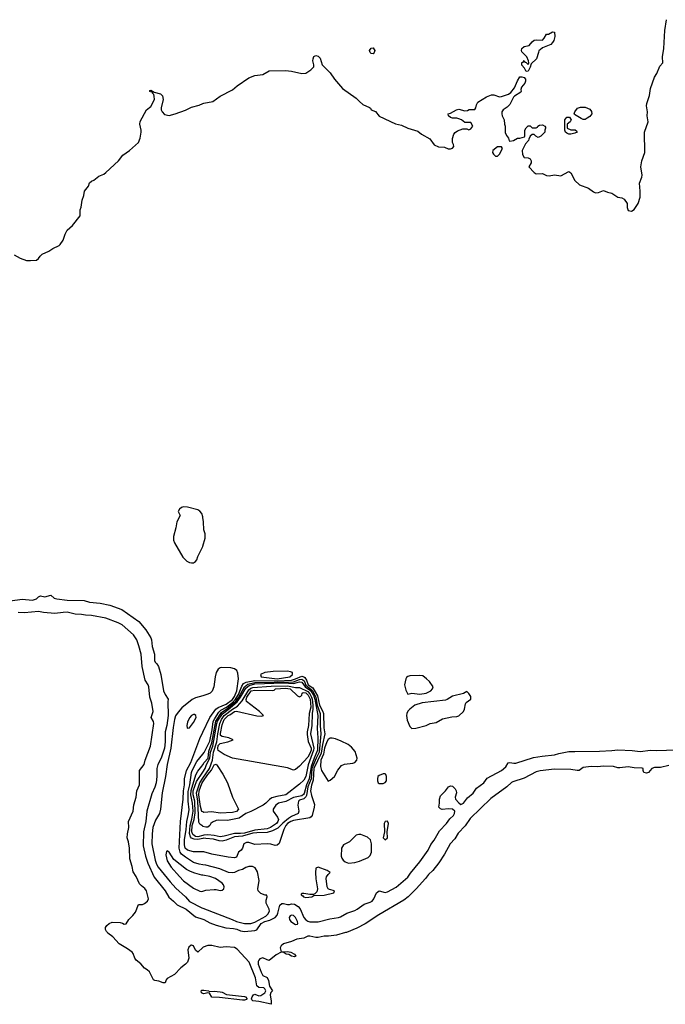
# Model space of a CAD drawing. Header units: inches. Extents: x 2347120 to 2490770, y 707513 to 877705.
# Tile 48 of 132: x 2368204 to 2374536, y 809297 to 818953. Entities that reach past the tile are written whole.
import ezdxf

# ---------------------------------------------------------------- set-up
doc = ezdxf.new("R2010")
doc.units = ezdxf.units.IN
doc.header["$MEASUREMENT"] = 0
for name, color, linetype in [('C3860', 7, 'Continuous'), ('C3861', 7, 'Continuous'), ('C3870', 7, 'Continuous'), ('C3871', 7, 'Continuous')]:
    doc.layers.add(name, color=color, linetype=linetype)

msp = doc.modelspace()

# ---------------------------------------------------------------- linework, layer by layer
at = {"layer": 'C3860', "color": 5, "elevation": 60}
for points in [[(2370000, 809854.4), (2369950, 809808.5), (2369927.9, 809827.9), (2369910, 809869.5), (2369890, 809878), (2369884.4, 809875.6), (2369863.7, 809856.3), (2369854.9, 809830), (2369861.7, 809750), (2369848.9, 809710), (2369831.4, 809690), (2369784.5, 809655.5), (2369723.6, 809590), (2369650.9, 809549.1), (2369641.5, 809538.5), (2369630, 809508.7), (2369610, 809508.9), (2369570, 809524.2), (2369529.8, 809529.8), (2369517.5, 809537.5), (2369475.9, 809615.9), (2369456, 809636), (2369429.8, 809650), (2369392.7, 809692.7), (2369347.6, 809730), (2369332.4, 809750), (2369317, 809797), (2369307.5, 809807.5), (2369261.6, 809841.6), (2369179.8, 809890), (2369117.4, 809957.4), (2369070, 809994), (2369064.7, 810000)], [(2370000, 809404.6), (2369987.6, 809410), (2369983.5, 809430), (2369990, 809435.9), (2370000, 809436.5)]]:
    msp.add_lwpolyline(points, dxfattribs=at)
at = {"layer": 'C3861', "color": 5}
for points, elevation in [([(2368150, 816646), (2368210, 816613), (2368270, 816590.6), (2368310, 816590.4), (2368370, 816594.8), (2368389, 816610), (2368404.5, 816635.5), (2368425.1, 816654.9), (2368490, 816684), (2368528.7, 816710), (2368590, 816739.1), (2368600.9, 816750), (2368632.3, 816790), (2368649.4, 816850.6), (2368668.7, 816890), (2368723.7, 816936.3), (2368796, 817030), (2368799, 817090), (2368806.6, 817113.4), (2368815.5, 817184.5), (2368832.1, 817227.9), (2368840.9, 817270), (2368878, 817322), (2368890, 817352), (2368908, 817370), (2368930, 817378.8), (2368981.3, 817418.7), (2369030, 817439.3), (2369050, 817453), (2369172.7, 817570), (2369215.6, 817624.4), (2369281.2, 817670), (2369369.2, 817750), (2369386, 817790), (2369397.2, 817850), (2369397.2, 817870), (2369382.7, 817930), (2369385.4, 817954.6), (2369449.2, 818070), (2369490, 818102.8), (2369527.3, 818170), (2369524.2, 818204.2), (2369519.1, 818219.1), (2369507.3, 818232.7), (2369507.3, 818247.3), (2369496.9, 818243.1), (2369482, 818250), (2369482, 818258), (2369490, 818262), (2369522, 818242), (2369584.9, 818224.9), (2369605.4, 818205.4), (2369610.8, 818170), (2369591.3, 818090), (2369592, 818070), (2369602, 818050), (2369624.5, 818024.5), (2369670, 818014.8), (2369730, 818030.6), (2369830, 818066.7), (2369890, 818094.9), (2369964.9, 818115.1), (2370000, 818129.8)], 80), ([(2370000, 814072.4), (2369999, 814079), (2369989.5, 814110), (2369972.3, 814132.3), (2369950, 814147.6), (2369850, 814172.3), (2369810, 814175.2), (2369790.4, 814170), (2369770, 814154.4), (2369757.1, 814130), (2369778.4, 814090), (2369745, 814030), (2369736.8, 813970), (2369714.2, 813885.8), (2369714.2, 813850), (2369723.1, 813823.1), (2369803.2, 813683.2), (2369844.6, 813644.6), (2369869.6, 813629.6), (2369890, 813625.2), (2369910, 813627.4), (2369930, 813639), (2369942.3, 813657.7), (2369952.5, 813690), (2370000, 813786.9)], 80), ([(2368110, 813253.2), (2368230, 813269.6), (2368330, 813260.3), (2368367.7, 813272.3), (2368390, 813293.6), (2368410, 813302.8), (2368450, 813293.9), (2368510, 813308.6), (2368541.2, 813281.2), (2368570, 813272.2), (2368670, 813260.3), (2368835.8, 813255.8), (2368890, 813242.4), (2368993.7, 813230), (2369090, 813210), (2369205, 813170), (2369374.2, 813050), (2369442.9, 812970), (2369491, 812890), (2369497.5, 812870), (2369505.1, 812805.1), (2369526.4, 812730), (2369527.8, 812667.8), (2369533.1, 812653.1), (2369550, 812637.8), (2369565.6, 812610), (2369590.1, 812530), (2369615.1, 812370), (2369630, 812335.2), (2369660.8, 812290), (2369657.6, 812262.4), (2369661.5, 812130), (2369648.7, 812030), (2369630.5, 811970), (2369630.7, 811870), (2369624.2, 811810), (2369592.5, 811710), (2369560.5, 811650), (2369548.9, 811610), (2369548.8, 811530), (2369541.5, 811470), (2369530, 811426.6), (2369499.8, 811360.2), (2369451.3, 811190), (2369440.9, 811090), (2369419.9, 810990), (2369415.5, 810850), (2369438.5, 810750), (2369462.2, 810682.2), (2369523.2, 810543.2), (2369630.7, 810410.7), (2369667.9, 810347.9), (2369714.2, 810310), (2369750, 810273.4), (2369835.4, 810230), (2369930, 810156.6), (2370000, 810131.7)], 60), ([(2369064.7, 810000), (2369056, 810010), (2369046.8, 810030), (2369046.2, 810050), (2369058.7, 810070), (2369082.7, 810090), (2369110, 810101.6), (2369190, 810100.3), (2369213.3, 810093.3), (2369230, 810082), (2369250, 810084.9), (2369273.3, 810130), (2369313.2, 810166.8), (2369338.8, 810201.2), (2369370, 810276.3), (2369410, 810275), (2369430, 810284.5), (2369457.2, 810310), (2369466.2, 810330), (2369449.4, 810410), (2369433.2, 810433.2), (2369398.2, 810458.2), (2369378.9, 810478.9), (2369348, 810550), (2369316.2, 810596.2), (2369306.9, 810650), (2369284, 810724), (2369280.3, 810830), (2369270.7, 810890.7), (2369259.2, 810930), (2369260.7, 810970), (2369273.3, 811030), (2369273, 811090), (2369316.7, 811190), (2369325.2, 811254.8), (2369347.2, 811330), (2369353.9, 811390), (2369379.4, 811450), (2369378.7, 811590), (2369426, 811650), (2369435.2, 811690), (2369487.7, 811830), (2369520.6, 812050), (2369516.4, 812070), (2369494.4, 812110), (2369514.4, 812170), (2369500.3, 812250), (2369480.1, 812310), (2369469.9, 812410), (2369463.2, 812430), (2369435.8, 812475.8), (2369406, 812610), (2369395.6, 812730), (2369374, 812814), (2369351.7, 812871.7), (2369320.8, 812920.8), (2369210, 813019.4), (2369170, 813039.5), (2369050, 813083.8), (2368910, 813109.5), (2368850, 813112), (2368810, 813120.5), (2368750, 813124.3), (2368670, 813141.3), (2368630, 813141), (2368550, 813129.3), (2368438.6, 813138.6), (2368390, 813148.5), (2368250, 813135.9), (2368190, 813140.3)], 60), ([(2370000, 812323.2), (2369930, 812302.5), (2369894.6, 812285.4), (2369795.4, 812204.6), (2369757.2, 812162.8), (2369732.7, 812127.3), (2369721.5, 812090), (2369708, 812011.9), (2369686.3, 811810), (2369650.1, 811650), (2369634.1, 811530), (2369601.8, 811370), (2369585.1, 811210), (2369574.4, 811170), (2369537.5, 811102.5), (2369510.5, 811030), (2369502.4, 810970), (2369501.2, 810870), (2369533.5, 810710), (2369546.9, 810670), (2369562, 810642), (2369678.9, 810498.9), (2369737.1, 810437.1), (2369830, 810352.8), (2369870, 810305.9), (2369990, 810242.4), (2370000, 810238.6)], 80), ([(2370000, 810664.6), (2369962.9, 810670), (2369910, 810689), (2369830, 810738.6), (2369791.7, 810770), (2369779.1, 810790), (2369768.7, 810830), (2369780.2, 811090), (2369806.1, 811310), (2369809.9, 811389.9), (2369821.4, 811450), (2369821.2, 811510), (2369841.5, 811590), (2369881.4, 811670), (2369970, 811903.1), (2370000, 811966.2)], 80), ([(2370000, 810791.8), (2369910, 810793.1), (2369850, 810810.4), (2369827.7, 810830), (2369819.8, 810859.8), (2369821.6, 810910), (2369838.6, 811010), (2369843.2, 811090), (2369857.8, 811150), (2369864.9, 811204.9), (2369855.2, 811290), (2369855.5, 811384.6), (2369872.7, 811450), (2369888.8, 811570), (2369895.8, 811590), (2369942.7, 811677.3), (2370000, 811751.2)], 60), ([(2370000, 810923), (2369950, 810913.5), (2369915.6, 810915.6), (2369888.1, 810928.1), (2369879, 810939), (2369871.1, 810971.1), (2369874.8, 811050), (2369892.4, 811112.4), (2369904.1, 811190), (2369900, 811270), (2369884.1, 811350), (2369885.9, 811394.1), (2369932.9, 811547.1), (2369950, 811583.5), (2369990, 811631.6), (2370000, 811647)], 40), ([(2370000, 810952.6), (2369950, 810940.6), (2369930, 810942.4), (2369902.6, 810962.6), (2369894.1, 810990), (2369897.4, 811050), (2369915.8, 811110), (2369924.8, 811175.2), (2369921.3, 811290), (2369904.7, 811350), (2369905.9, 811390), (2369938, 811482), (2370000, 811573.4)], 20), ([(2370000, 811042.8), (2369970, 811064.5), (2369962.6, 811082.6), (2369952.9, 811290), (2369938.2, 811370), (2369969.5, 811470.5), (2370000, 811514.4)], -20), ([(2370000, 811184.4), (2369990, 811189), (2369977.4, 811237.4), (2369961.2, 811350), (2369965.5, 811390), (2369990, 811464), (2370000, 811478.7)], -40), ([(2370000, 810562.4), (2369990, 810564.2), (2369923.2, 810583.2), (2369878.4, 810598.4), (2369839.8, 810619.8), (2369716.8, 810716.8), (2369670, 810788.4), (2369650, 810803), (2369643.2, 810796.8), (2369636, 810764), (2369650, 810703.8), (2369690, 810641.3), (2369770, 810549.4), (2369810, 810508.5), (2369910, 810437.3), (2369970, 810407.3), (2369990, 810403.8), (2370000, 810406.4)], 120)]:
    msp.add_lwpolyline(points, dxfattribs=dict(at, elevation=elevation))
at = {"layer": 'C3861', "color": 5, "elevation": 120}
msp.add_lwpolyline([(2369910, 812139.7), (2369888.8, 812130), (2369870, 812106.9), (2369850, 812063.6), (2369843.5, 812030), (2369846.7, 812010), (2369850, 812006.3), (2369870, 812008.9), (2369910, 812061.1), (2369934.7, 812110), (2369932.7, 812130), (2369918.6, 812138.6)], close=True, dxfattribs=at)
at = {"layer": 'C3870', "color": 5, "elevation": 60}
for points in [[(2371400.6, 810000), (2371310, 809975.7), (2371234.3, 809965.7), (2371190, 809965.3), (2371130, 809952.4), (2371110, 809951.5), (2371050, 809965.4), (2371030, 809964.9), (2370990, 809947.1), (2370923.1, 809936.9), (2370870, 809913.2), (2370792.9, 809890), (2370768.6, 809871.4), (2370758, 809850), (2370770, 809813.4), (2370790, 809810.2), (2370830, 809816.2), (2370862.8, 809810), (2370898, 809790), (2370910.8, 809770), (2370898, 809762), (2370870.7, 809769.3), (2370845.3, 809785.3), (2370819, 809790), (2370789.6, 809809.6), (2370770, 809808), (2370718.5, 809781.5), (2370650, 809727.3), (2370630, 809731.8), (2370590, 809753), (2370558.3, 809741.7), (2370548.6, 809731.4), (2370544.2, 809715.8), (2370544.2, 809690), (2370572.2, 809612.2), (2370590, 809578.8), (2370630, 809558.8), (2370644.9, 809530), (2370655.8, 809475.8), (2370684.7, 809430), (2370667.7, 809412.3), (2370660.4, 809390), (2370671, 809329), (2370670, 809297.2), (2370550, 809323.9), (2370490, 809329.8), (2370481.5, 809341.5), (2370478, 809350), (2370484.8, 809370), (2370498, 809390), (2370510, 809397.6), (2370550, 809381.2), (2370570, 809384.7), (2370607, 809410), (2370617.2, 809430), (2370616, 809436), (2370609.5, 809449.5), (2370597.6, 809457.6), (2370550, 809462.9), (2370530, 809477.2), (2370516.5, 809556.5), (2370455.9, 809710), (2370338.3, 809838.3), (2370310, 809855), (2370230, 809862.1), (2370170, 809853.4), (2370090, 809873.6), (2370050, 809872.6), (2370002.9, 809857.1), (2370000, 809854.4)], [(2370000, 809436.5), (2370010, 809437.1), (2370058, 809430), (2370062.8, 809422.8), (2370110, 809426), (2370170, 809421.1), (2370190, 809416.6), (2370233.3, 809393.3), (2370410, 809373.1), (2370418.7, 809370), (2370435.5, 809350), (2370430, 809345.1), (2370410, 809338), (2370390, 809337.8), (2370164.2, 809364.2), (2370090, 809368.1), (2370065.3, 809405.3), (2370050, 809409.7), (2370010, 809400.2), (2370000, 809404.6)]]:
    msp.add_lwpolyline(points, dxfattribs=at)
at = {"layer": 'C3871', "color": 5}
for points, elevation in [([(2370000, 818129.8), (2370010, 818134), (2370097.2, 818150), (2370170, 818201.6), (2370290, 818266), (2370336, 818304), (2370450, 818381.6), (2370510, 818405.5), (2370590, 818416.3), (2370650, 818450.7), (2370810, 818453.4), (2370870, 818447.7), (2370970, 818424.9), (2371011.8, 818428.2), (2371058.6, 818461.4), (2371088.7, 818490), (2371089.2, 818510), (2371079.5, 818550), (2371080.9, 818570), (2371090, 818591.3), (2371110, 818602.8), (2371130, 818594.8), (2371150, 818576), (2371170, 818512), (2371250, 818431.3), (2371291, 818370), (2371370, 818277.3), (2371504.4, 818184.4), (2371536.3, 818150), (2371570, 818123), (2371633.7, 818093.7), (2371644.5, 818084.5), (2371651.3, 818070), (2371692.2, 818052.2), (2371730, 818007.7), (2371890, 817930.7), (2371950, 817919.1), (2372010.5, 817890.5), (2372110, 817858.8), (2372144.7, 817830), (2372225.2, 817785.2), (2372270, 817726), (2372310, 817706), (2372370, 817702), (2372406.4, 817686.4), (2372430, 817686), (2372450, 817692), (2372462, 817710), (2372459, 817730), (2372448.7, 817750), (2372448.4, 817788.4), (2372462, 817830), (2372473.6, 817846.4), (2372498, 817862), (2372550, 817882), (2372590, 817882), (2372610, 817874), (2372630, 817882), (2372648, 817910), (2372630, 817946), (2372570, 817946), (2372538, 817970), (2372510, 817982), (2372490, 817988.7), (2372450, 817989), (2372430, 817995.3), (2372408.7, 818010), (2372406, 818030), (2372430, 818038), (2372489.4, 818070.6), (2372510, 818074.8), (2372570, 818060.7), (2372597.2, 818062.8), (2372611.6, 818071.6), (2372667.3, 818072.7), (2372678, 818090), (2372683.1, 818116.9), (2372696.4, 818143.6), (2372783.7, 818196.3), (2372830, 818216), (2372855.3, 818215.3), (2372910, 818196), (2372930, 818198.8), (2372997.2, 818222.8), (2373022, 818238), (2373055.5, 818284.5), (2373085.6, 818354.4), (2373110, 818394), (2373130, 818394), (2373150, 818384.7), (2373164.7, 818370), (2373166, 818350), (2373158.8, 818330), (2373124.7, 818290), (2373118, 818270), (2373122, 818250), (2373118, 818242), (2373055.3, 818204.7), (2373046, 818194), (2373010, 818122), (2372983.5, 818096.5), (2372944.7, 818070), (2372931.3, 818050), (2372931.3, 818030), (2372936, 818010), (2372956, 817970), (2372958, 817930), (2372964.7, 817910), (2372965.4, 817845.4), (2372976.9, 817816.9), (2372998, 817790), (2373004.7, 817764.7), (2373010, 817762), (2373046, 817770), (2373086, 817790), (2373110, 817791.3), (2373154.6, 817805.4), (2373158, 817810), (2373159.6, 817870), (2373170, 817891.3), (2373190, 817911.3), (2373210.7, 817910.7), (2373230, 817892), (2373270, 817894), (2373282, 817898), (2373286, 817910), (2373300.4, 817919.6), (2373330, 817922), (2373354, 817910), (2373359.6, 817899.6), (2373362, 817890), (2373354, 817870), (2373354, 817850), (2373314, 817810), (2373290, 817798), (2373266, 817810), (2373250, 817826), (2373230, 817828), (2373212, 817810), (2373196.9, 817783.1), (2373194.8, 817770), (2373164.5, 817735.5), (2373132, 817670), (2373136, 817630), (2373150, 817602), (2373190, 817598), (2373210, 817587.7), (2373220.3, 817570), (2373219.5, 817550), (2373196.3, 817510), (2373250, 817455.5), (2373270, 817442), (2373330, 817444.7), (2373370, 817424), (2373396.5, 817423.5), (2373450, 817432), (2373510, 817422), (2373590, 817464.9), (2373610.3, 817450.3), (2373650, 817374.8), (2373695.2, 817335.2), (2373782, 817302), (2373830, 817264.9), (2373850, 817256.3), (2373880.9, 817259.1), (2373930, 817278), (2373970, 817261), (2374010, 817251), (2374070, 817211.3), (2374110, 817206.8), (2374133.2, 817193.2), (2374161, 817150), (2374161, 817110), (2374170, 817082), (2374203.1, 817076.9), (2374230, 817091.3), (2374270, 817152), (2374290, 817214), (2374289.4, 817270), (2374280.9, 817350), (2374305.6, 817410), (2374307.8, 817430), (2374295.6, 817510), (2374305.1, 817570), (2374333.3, 817650), (2374332.7, 817850), (2374366.6, 817950), (2374358.4, 818010), (2374360.7, 818050), (2374351.8, 818110), (2374353.6, 818130), (2374380.7, 818210), (2374390, 818278), (2374431.1, 818388.9), (2374453.3, 818426.7), (2374482.5, 818497.5), (2374512.7, 818530), (2374509.5, 818590), (2374522, 818670), (2374532, 818848), (2374546.8, 818953.2)], 80), ([(2370000, 813786.9), (2370001.5, 813790), (2370022.3, 813870), (2370022.8, 813910), (2370009.1, 813949.1), (2370006.4, 814030), (2370000, 814072.4)], 80), ([(2370000, 811966.2), (2370068.4, 812110), (2370129.1, 812190), (2370150, 812208.9), (2370230, 812241.2), (2370290, 812287.7), (2370310, 812315.4), (2370334.9, 812370), (2370349.6, 812489.6), (2370345.1, 812545.1), (2370335.3, 812570), (2370310, 812587), (2370276, 812596), (2370180.5, 812599.5), (2370170, 812598), (2370150, 812585.5), (2370132.5, 812550), (2370122.2, 812510), (2370108.3, 812410), (2370092.1, 812367.9), (2370072.8, 812350), (2370050, 812338.1), (2370000, 812323.2)], 80), ([(2370000, 811751.2), (2370012.6, 811767.4), (2370070, 811879.2), (2370093.2, 811990), (2370102.1, 812070), (2370118.4, 812101.6), (2370158.2, 812161.8), (2370178.3, 812181.7), (2370231.4, 812210), (2370290, 812256.9), (2370321.7, 812290), (2370350, 812336.9), (2370382.2, 812417.8), (2370398.2, 812441.8), (2370423.8, 812456.2), (2370510, 812473.2), (2370730, 812469.2), (2370870, 812477.3), (2370910, 812488.2), (2370970, 812513.7), (2370990, 812510), (2371001.4, 812501.4), (2371017, 812477), (2371031.8, 812430), (2371079.2, 812399.2), (2371123.7, 812323.7), (2371144.5, 812230), (2371174.6, 812174.6), (2371182.5, 812150), (2371187.2, 812010), (2371196.2, 811950), (2371173.3, 811846.7), (2371160.1, 811759.9), (2371088.5, 811610), (2371083.2, 811496.8), (2371067.2, 811447.2), (2371056.6, 811390), (2371064.7, 811344.7), (2371096.2, 811256.2), (2371093.5, 811230), (2371071.2, 811150), (2371063.6, 811136.4), (2371050, 811125.2), (2370890, 811099), (2370862.5, 811090), (2370832, 811070), (2370813.7, 811050), (2370793.3, 811010), (2370750, 810875.8), (2370730, 810857.3), (2370710, 810854), (2370667.2, 810867.2), (2370630.7, 810870.7), (2370510, 810863.9), (2370450, 810882.8), (2370430, 810884.3), (2370403.2, 810870), (2370390, 810828.2), (2370376.1, 810810), (2370350.6, 810789.4), (2370330, 810741.2), (2370310, 810733.4), (2370250, 810739.7), (2370090, 810768), (2370010, 810791.6), (2370000, 810791.8)], 60), ([(2370000, 811647), (2370015, 811670), (2370051.3, 811710), (2370059.7, 811780.3), (2370090, 811861.7), (2370127.5, 812072.5), (2370182.3, 812157.7), (2370250, 812205.2), (2370324.7, 812270), (2370355, 812310), (2370409.3, 812410.7), (2370442.9, 812437.1), (2370510, 812454.3), (2370890, 812460.8), (2370950, 812482.1), (2370970, 812485.2), (2370980.4, 812480.4), (2370993.1, 812470), (2371010, 812426.8), (2371075.1, 812375.1), (2371107.8, 812310), (2371122.7, 812230), (2371151.9, 812150), (2371151.3, 812030), (2371159, 811950), (2371142.1, 811770), (2371111.1, 811710), (2371070.2, 811610), (2371061.2, 811510), (2371031.1, 811430), (2371015.8, 811344.2), (2371009.4, 811330.6), (2370990, 811312.6), (2370950, 811299.9), (2370938.6, 811290), (2370931.5, 811250), (2370942.8, 811190), (2370935.5, 811170), (2370870, 811137.6), (2370841.5, 811118.5), (2370785.9, 811074.1), (2370735.4, 811024.6), (2370683.1, 810996.9), (2370630, 810982.9), (2370530, 810980.1), (2370490, 810974.6), (2370390, 810945.3), (2370310, 810938.1), (2370230, 810906.8), (2370190, 810895.7), (2370159.5, 810899.5), (2370103.7, 810916.3), (2370030, 810924.4), (2370010, 810925), (2370000, 810923)], 40), ([(2370000, 811573.4), (2370024.9, 811610), (2370036.7, 811650), (2370067.9, 811710), (2370074.4, 811770), (2370097.5, 811830), (2370136.6, 812050), (2370145, 812075), (2370192.8, 812147.2), (2370250.4, 812189.6), (2370336.4, 812263.6), (2370371, 812309), (2370422, 812398), (2370455.6, 812424.4), (2370510, 812439.1), (2370790, 812449.4), (2370890, 812444.7), (2370950, 812458.3), (2370970, 812455.5), (2371003.4, 812410), (2371056.1, 812376.1), (2371084.8, 812330), (2371099.4, 812290), (2371127.8, 812130), (2371123.1, 812003.1), (2371129.2, 811910), (2371126.5, 811790), (2371091.1, 811711.1), (2371061.4, 811630), (2371044, 811510), (2371016.7, 811450), (2370994.7, 811365.3), (2370986.7, 811353.3), (2370970, 811342.8), (2370890, 811326.2), (2370815.4, 811284.6), (2370741.5, 811270), (2370715.1, 811250), (2370690.2, 811210), (2370690.2, 811190.2), (2370732.5, 811132.5), (2370742, 811110), (2370735.6, 811090), (2370722.3, 811070), (2370664.7, 811030), (2370630, 811016.6), (2370510, 811005.5), (2370410, 810976.9), (2370370, 810971.2), (2370310, 810971.4), (2370210, 810946.4), (2370170, 810938.7), (2370110, 810953), (2370050, 810957.8), (2370010, 810955), (2370000, 810952.6)], 20), ([(2370000, 811514.4), (2370066.6, 811610), (2370094.4, 811690), (2370106.1, 811770), (2370137, 811870), (2370146.1, 811950), (2370166.1, 812050), (2370184.1, 812090), (2370210, 812128.5), (2370290, 812190.9), (2370339.5, 812220.5), (2370385.7, 812274.3), (2370450, 812381.3), (2370470, 812396.6), (2370490, 812403.9), (2370670, 812418.7), (2370830, 812421.6), (2370910, 812404.1), (2370950, 812403.4), (2371030, 812364.6), (2371050, 812342), (2371065.8, 812310), (2371072.4, 812290), (2371079.4, 812230), (2371080.5, 812190), (2371072.2, 812150), (2371068.5, 812030), (2371055.7, 811950), (2371089.2, 811810), (2371086.9, 811790), (2371033.5, 811646.5), (2371011.4, 811530), (2370990, 811496.7), (2370950, 811457.4), (2370814.7, 811350), (2370724.7, 811335.3), (2370677.7, 811322.3), (2370653.5, 811306.5), (2370618.4, 811270), (2370591.1, 811250), (2370470, 811189.2), (2370420.9, 811170), (2370356.5, 811123.5), (2370241.2, 811098.8), (2370156.9, 811103.1), (2370130, 811100.1), (2370095.5, 811084.5), (2370079.3, 811070), (2370069.2, 811050), (2370050, 811035.2), (2370030, 811032.9), (2370001.6, 811041.6), (2370000, 811042.8)], -20), ([(2370000, 810131.7), (2370010, 810128.1), (2370070, 810097.2), (2370130, 810074.4), (2370226.8, 810046.8), (2370301.1, 810041.1), (2370333.1, 810033.1), (2370370, 810016.8), (2370410, 810012.2), (2370510, 810020.6), (2370530, 810028.3), (2370571.7, 810090), (2370610, 810108.5), (2370656.9, 810123.1), (2370708.7, 810150), (2370728.4, 810170), (2370736.9, 810190), (2370755.1, 810270), (2370775.6, 810284.4), (2370790, 810286.5), (2370830, 810275.8), (2370850, 810275.6), (2370870, 810282.1), (2370898.3, 810278.3), (2370935, 810255), (2370954.2, 810234.2), (2370991.9, 810150), (2371010, 810125.2), (2371030, 810112), (2371050, 810105.5), (2371130, 810104.4), (2371244.4, 810135.6), (2371330, 810148.6), (2371350, 810155.2), (2371411.2, 810190), (2371490, 810216.6), (2371515.3, 810230), (2371581.3, 810278.7), (2371641.7, 810298.3), (2371661.6, 810310), (2371678.8, 810330), (2371704.7, 810390), (2371728.6, 810411.4), (2371790, 810394.2), (2371810, 810399.9), (2371895, 810445), (2372010, 810544.8), (2372036.5, 810583.5), (2372130, 810695.8), (2372209.8, 810810), (2372236.5, 810863.5), (2372270, 810908), (2372322.8, 810997.2), (2372390, 811069.5), (2372423.4, 811116.6), (2372458.5, 811150), (2372469.9, 811170), (2372470.4, 811190.4), (2372449.6, 811210), (2372410, 811215.6), (2372348.5, 811208.5), (2372330, 811214.2), (2372315.8, 811230), (2372321.1, 811270), (2372320.4, 811310), (2372330, 811343.2), (2372378.8, 811390), (2372409.4, 811430.6), (2372430, 811440.9), (2372450, 811436), (2372473.6, 811410), (2372484, 811390), (2372486.8, 811370), (2372475.6, 811330), (2372479.3, 811310), (2372510, 811272.9), (2372530, 811257.8), (2372555.7, 811270), (2372596.5, 811323.5), (2372650, 811367.6), (2372683.4, 811416.6), (2372756.5, 811470), (2372790, 811514.5), (2372930.7, 811589.3), (2372972.6, 811627.4), (2372994.1, 811665.9), (2373010, 811669.5), (2373050, 811660.8), (2373070, 811663.3), (2373242.4, 811717.6), (2373327.7, 811732.3), (2373450, 811743.3), (2373490, 811756.4), (2373590, 811777.9), (2373650, 811775.2), (2373890, 811781.3), (2374010, 811785.3), (2374070, 811792), (2374210, 811786.1), (2374290, 811775.8), (2374390, 811790.1), (2374450, 811786), (2374645.9, 811794.1)], 60), ([(2370000, 811478.7), (2370050, 811552.4), (2370085.8, 811594.2), (2370110, 811646.3), (2370130, 811652.2), (2370139.8, 811639.8), (2370195.4, 811555.4), (2370241.5, 811470), (2370290.2, 811330), (2370349.5, 811210), (2370330, 811187.4), (2370290, 811178.9), (2370170, 811170.6), (2370090, 811183.7), (2370010, 811179.8), (2370000, 811184.4)], -40), ([(2374570, 811637.6), (2374490, 811619.6), (2374430, 811620.2), (2374403.9, 811610), (2374370.2, 811570), (2374350, 811563.7), (2374324.7, 811570), (2374318.3, 811590), (2374319.7, 811610), (2374310, 811614.5), (2374230, 811617.9), (2374170, 811627.5), (2374090, 811615.8), (2374070, 811616.7), (2374028.7, 811628.7), (2373930, 811631.5), (2373870, 811626), (2373810, 811630.9), (2373730, 811619.2), (2373690, 811591.5), (2373670, 811590.5), (2373610, 811601.2), (2373450, 811603), (2373310, 811587.4), (2373270, 811577.9), (2373150, 811513.7), (2373039.6, 811480.4), (2373026.7, 811473.3), (2372982.2, 811430), (2372824.9, 811315.1), (2372621.5, 811118.5), (2372572, 811048), (2372505.2, 810974.8), (2372470, 810920.7), (2372424.7, 810870), (2372370.5, 810770), (2372316.1, 810683.9), (2372255.8, 810610), (2372211.9, 810570), (2372183.3, 810530), (2372091.3, 810428.7), (2372013, 810350), (2371970, 810317.3), (2371724.8, 810175.2), (2371593.1, 810086.9), (2371510, 810044), (2371410, 810002.5), (2371400.6, 810000)], 60), ([(2370000, 810238.6), (2370288.6, 810130), (2370330, 810109.2), (2370410, 810090.4), (2370470, 810089.8), (2370510, 810103.3), (2370618, 810162), (2370638.9, 810181.1), (2370653.5, 810210), (2370652.2, 810230), (2370622.2, 810290), (2370620.6, 810319.4), (2370631.8, 810350), (2370629, 810369), (2370611, 810369), (2370570, 810383.5), (2370541.5, 810410), (2370538.9, 810430), (2370553, 810513), (2370537.3, 810597.3), (2370514.9, 810634.9), (2370487.9, 810647.9), (2370450, 810649.1), (2370421.1, 810638.9), (2370390, 810618.8), (2370350, 810609.1), (2370309.7, 810590.3), (2370290, 810586.1), (2370252.8, 810590), (2370167.4, 810627.4), (2370030, 810660.3), (2370000, 810664.6)], 80), ([(2370000, 810406.4), (2370010, 810409.1), (2370030, 810417.5), (2370110, 810424.2), (2370130, 810424.7), (2370170, 810413.5), (2370190, 810415.3), (2370205.2, 810430), (2370211.2, 810450), (2370203.4, 810470), (2370190, 810484.9), (2370124.1, 810530), (2370068.3, 810550), (2370000, 810562.4)], 120)]:
    msp.add_lwpolyline(points, dxfattribs=dict(at, elevation=elevation))
for points, elevation in [([(2373170, 818446), (2373156.4, 818476.4), (2373128.7, 818508.7), (2373130, 818534), (2373142, 818538), (2373150, 818552), (2373158, 818538), (2373172.7, 818532.7), (2373190, 818514), (2373198, 818530), (2373195.3, 818550), (2373178, 818590), (2373130, 818638), (2373126, 818650), (2373130, 818671), (2373150, 818690.7), (2373199.3, 818700.7), (2373230, 818736), (2373250, 818750.8), (2373270, 818756), (2373330, 818752), (2373348.9, 818771.1), (2373369.2, 818810.8), (2373390, 818812), (2373430, 818834), (2373450, 818832), (2373451.3, 818790), (2373441, 818750), (2373430, 818728), (2373412, 818710), (2373330, 818678), (2373310, 818658), (2373294, 818650), (2373292, 818630), (2373271, 818570), (2373221, 818519), (2373210, 818486), (2373190, 818448.7)], 80), ([(2371670, 818619), (2371650, 818621.2), (2371641.2, 818630), (2371636, 818650), (2371650, 818674.8), (2371670, 818676), (2371682, 818662), (2371686, 818650), (2371681, 818630)], 80), ([(2373730, 817976), (2373710, 817985.2), (2373644, 818024), (2373642, 818030), (2373649.2, 818050), (2373676, 818084), (2373705.2, 818094.8), (2373750, 818094), (2373796.1, 818076.1), (2373813, 818053), (2373814, 818030), (2373797, 818003), (2373770, 817986), (2373750, 817976)], 80), ([(2373610, 817829.4), (2373589.5, 817829.5), (2373570, 817839), (2373555.3, 817850), (2373548.7, 817870), (2373549, 817970), (2373570, 817996), (2373596, 817996), (2373611.3, 817970), (2373602, 817950), (2373572.7, 817927.3), (2373574, 817890), (2373610, 817872), (2373651.6, 817871.6), (2373663.6, 817863.6), (2373671, 817851), (2373650, 817839)], 80), ([(2372930, 817706), (2372890, 817706), (2372844.7, 817670), (2372842, 817650), (2372850, 817634), (2372870, 817614), (2372890, 817614), (2372910, 817634), (2372938, 817690)], 80), ([(2370830, 812563.9), (2370690, 812562.2), (2370608.5, 812551.5), (2370566.7, 812530), (2370573.1, 812510), (2370730, 812489.7), (2370854.4, 812510), (2370879.8, 812530), (2370879.6, 812550), (2370859.1, 812559.1)], 80), ([(2372130, 812523.2), (2372030, 812518.5), (2372010, 812512.2), (2371998.6, 812501.4), (2371990, 812489.5), (2371976.8, 812430), (2371990, 812378), (2372010, 812337.1), (2372050, 812346.9), (2372130, 812339.2), (2372190, 812349.5), (2372235.4, 812370), (2372251.3, 812390), (2372257.6, 812410), (2372224.5, 812464.5), (2372195.1, 812490), (2372157, 812517)], 80), ([(2370950, 812311.5), (2370962.4, 812317.6), (2370970, 812327.4), (2370975.5, 812350), (2370984.5, 812355.5), (2371010, 812353.1), (2371033.6, 812330), (2371052.7, 812290), (2371060.3, 812210), (2371041.8, 812150), (2371036.4, 812030), (2371023.1, 811970), (2371022.2, 811942.2), (2371034.1, 811874.1), (2371062.1, 811810), (2371062.4, 811790), (2371050, 811755.9), (2371030, 811720.9), (2370950, 811634.2), (2370910, 811600.9), (2370890, 811593.3), (2370830, 811616.9), (2370290, 811711.5), (2370210, 811748.3), (2370150, 811786.8), (2370146.3, 811806.3), (2370150, 811834.8), (2370170, 811856.1), (2370245.2, 811870), (2370297.2, 811890), (2370254, 811910), (2370190, 811922.5), (2370174.8, 811934.8), (2370172.9, 811952.9), (2370190, 812039.2), (2370210, 812089.3), (2370247.3, 812130), (2370264.2, 812135.8), (2370309.4, 812170), (2370330, 812170.4), (2370530, 812126.5), (2370576.4, 812123.6), (2370595.6, 812130), (2370556.4, 812170), (2370427.7, 812267.7), (2370425.7, 812285.7), (2370432.3, 812310), (2370474.5, 812370), (2370510, 812378.2), (2370686.5, 812373.5), (2370701.3, 812378.7), (2370714, 812390), (2370810, 812396.5), (2370855.9, 812390), (2370930, 812322.4)], -40), ([(2372590, 812363.7), (2372555, 812345), (2372450, 812319.8), (2372395.2, 812284.8), (2372380.2, 812279.8), (2372150, 812254.5), (2372079.6, 812230), (2372030, 812192.1), (2372010, 812171.1), (2372000.4, 812150), (2371997.4, 812130), (2372005.1, 812085.1), (2372030, 812023.1), (2372050, 812003.6), (2372090, 812006.3), (2372190, 812031.1), (2372230, 812052), (2372290, 812060.3), (2372350, 812095.8), (2372443.8, 812116.2), (2372490, 812118.9), (2372510, 812127.8), (2372556.2, 812170), (2372565.7, 812190), (2372575, 812245), (2372583, 812257), (2372628.2, 812290), (2372630, 812314.5), (2372610, 812345.1)], 80), ([(2371270, 811906.9), (2371250, 811906.2), (2371230, 811894), (2371216, 811870), (2371195, 811810), (2371183, 811750), (2371158.3, 811690), (2371154.8, 811630), (2371162.9, 811590), (2371230, 811486.4), (2371250, 811495), (2371290, 811532.9), (2371325, 811595), (2371361.4, 811638.6), (2371390, 811653.7), (2371470, 811662.2), (2371490, 811668.3), (2371509.9, 811690), (2371514.8, 811710), (2371495.3, 811775.3), (2371459.5, 811819.5), (2371424.1, 811844.1), (2371357.6, 811877.6), (2371300.5, 811900.5)], 80), ([(2371790, 811556.5), (2371770, 811556), (2371730, 811542.5), (2371717.5, 811530), (2371712.8, 811510), (2371712.9, 811490), (2371720.7, 811470), (2371730, 811463.5), (2371770, 811463.5), (2371790, 811471.7), (2371800.2, 811490), (2371800.2, 811530), (2371796.2, 811550)], 80), ([(2371810, 811092.4), (2371789.6, 811090.4), (2371779.1, 811070), (2371781.1, 810990), (2371770.3, 810930), (2371790, 810908.8), (2371811.8, 810930), (2371809.3, 810990), (2371819.8, 811070)], 80), ([(2371530, 810963.6), (2371504.9, 810955.1), (2371439.9, 810890), (2371379.9, 810860.1), (2371361.4, 810830), (2371356.7, 810750), (2371362.2, 810730), (2371375.7, 810710), (2371394.6, 810694.6), (2371430, 810682.8), (2371490, 810687.5), (2371538.1, 810701.9), (2371623.3, 810736.7), (2371642.2, 810757.8), (2371653.9, 810790), (2371653.6, 810870), (2371644, 810910), (2371616.8, 810936.8), (2371550, 810962.2)], 80), ([(2371130, 810643.1), (2371110, 810631.6), (2371105.1, 810590), (2371108.6, 810528.6), (2371126.2, 810430), (2371118.8, 810401.2), (2371099.7, 810380.3), (2371085.8, 810374.2), (2371050, 810374.6), (2370990, 810385.4), (2370974.6, 810385.4), (2370963.6, 810376.4), (2370963.6, 810370), (2370980.6, 810360.6), (2370989.2, 810350), (2371010, 810344.5), (2371070, 810349.6), (2371090, 810363.1), (2371190, 810366.8), (2371286.6, 810390), (2371292.3, 810410), (2371241.7, 810421.7), (2371229.8, 810429.8), (2371218.8, 810450), (2371210.9, 810530), (2371213.1, 810546.9), (2371228.4, 810571.6), (2371249.3, 810590), (2371219.5, 810610)], 80), ([(2370870, 810172.6), (2370856.3, 810163.7), (2370848.3, 810150), (2370850.9, 810130), (2370864.3, 810110), (2370910, 810079.8), (2370930, 810082), (2370933.4, 810090), (2370929.8, 810110), (2370908.8, 810150), (2370890, 810168.8)], 60)]:
    msp.add_lwpolyline(points, close=True, dxfattribs=dict(at, elevation=elevation))

doc.saveas('drawing.dxf')
